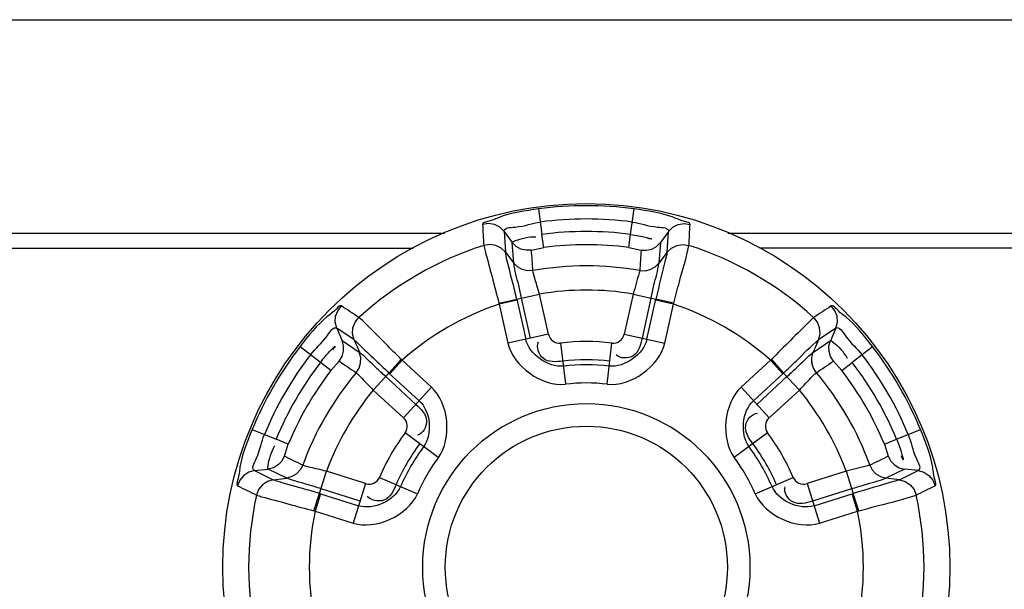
# Paper-space layout 'Sheet' of a CAD drawing. Header units: inches. Extents: x 0.2 to 10.8, y 0.2 to 8.3.
# Tile 71 of 256: x 3.4227 to 3.5524, y 2.1522 to 2.2272. Entities that reach past the tile are written whole.
import ezdxf

# ---------------------------------------------------------------- set-up
doc = ezdxf.new("R2010")
doc.units = ezdxf.units.IN
doc.header["$MEASUREMENT"] = 0
doc.layers.get('0').update_dxf_attribs({"lineweight": 5})

psp = doc.layouts.new('Sheet')

# ---------------------------------------------------------------- linework, layer by layer
at = {"color": 0, "linetype": 'ByBlock', "lineweight": -3}
for p, q in [((3.203363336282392, 2.227203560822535), (3.79136333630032, 2.227203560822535)), ((3.49106940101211, 2.202292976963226), (3.491522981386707, 2.198931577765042)), ((3.503200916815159, 2.198931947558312), (3.503657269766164, 2.20229297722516)), ((3.158880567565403, 2.199122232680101), (3.478707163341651, 2.199122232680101)), ((3.486535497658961, 2.199320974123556), (3.48760748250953, 2.197878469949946)), ((3.486540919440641, 2.199324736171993), (3.486711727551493, 2.196582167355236)), ((3.508191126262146, 2.199321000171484), (3.507119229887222, 2.197878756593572)), ((3.508015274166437, 2.196582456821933), (3.508185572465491, 2.199324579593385)), ((3.51601950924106, 2.199122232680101), (3.835846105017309, 2.199122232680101)), ((3.487806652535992, 2.195160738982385), (3.4876027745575, 2.197874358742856)), ((3.491766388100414, 2.197208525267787), (3.491522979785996, 2.198931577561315)), ((3.502960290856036, 2.197208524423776), (3.503200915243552, 2.198931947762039)), ((3.507123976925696, 2.197874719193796), (3.50692024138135, 2.195162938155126)), ((3.278179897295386, 2.197122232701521), (3.474554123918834, 2.197122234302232)), ((3.486716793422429, 2.19658642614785), (3.487801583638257, 2.195157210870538)), ((3.490138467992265, 2.196866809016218), (3.491762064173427, 2.197207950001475)), ((3.502964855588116, 2.197207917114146), (3.504588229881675, 2.196866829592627)), ((3.508009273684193, 2.196585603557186), (3.506925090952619, 2.195157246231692)), ((3.716546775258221, 2.197122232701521), (3.520172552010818, 2.197122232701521)), ((3.485858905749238, 2.189902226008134), (3.488214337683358, 2.190410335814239)), ((3.488243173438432, 2.190277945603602), (3.485895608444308, 2.189757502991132)), ((3.488214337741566, 2.190410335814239), (3.491192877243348, 2.191081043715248)), ((3.488214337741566, 2.190410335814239), (3.489382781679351, 2.185137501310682)), ((3.490016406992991, 2.18527792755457), (3.488847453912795, 2.190550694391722)), ((3.492364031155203, 2.185798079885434), (3.491192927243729, 2.191081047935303)), ((3.503533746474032, 2.191081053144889), (3.502362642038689, 2.185798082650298)), ((3.503533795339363, 2.19108104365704), (3.506512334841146, 2.190410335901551)), ((3.505879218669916, 2.190550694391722), (3.50471025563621, 2.18527788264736)), ((3.50534387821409, 2.185137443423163), (3.506512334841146, 2.190410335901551)), ((3.508831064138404, 2.189757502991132), (3.506483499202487, 2.190277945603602)), ((3.508867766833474, 2.189902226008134), (3.5065123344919, 2.190410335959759)), ((3.485858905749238, 2.189902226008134), (3.485895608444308, 2.189757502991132)), ((3.485895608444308, 2.189757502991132), (3.487035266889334, 2.184616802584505)), ((3.507691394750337, 2.184616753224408), (3.508831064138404, 2.189757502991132)), ((3.508831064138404, 2.189757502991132), (3.508867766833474, 2.189902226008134)), ((3.466783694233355, 2.185077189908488), (3.464494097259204, 2.186595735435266)), ((3.464499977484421, 2.186598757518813), (3.46521304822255, 2.184949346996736)), ((3.530232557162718, 2.186596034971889), (3.527942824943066, 2.185076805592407)), ((3.530226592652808, 2.186598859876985), (3.529513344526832, 2.18494918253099)), ((3.465218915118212, 2.184951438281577), (3.467465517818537, 2.183419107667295)), ((3.466777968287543, 2.185073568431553), (3.467472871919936, 2.183420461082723)), ((3.492364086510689, 2.18579806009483), (3.487035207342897, 2.184617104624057)), ((3.502362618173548, 2.185798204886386), (3.507691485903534, 2.184617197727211)), ((3.527949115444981, 2.185074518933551), (3.527253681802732, 2.183420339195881)), ((3.527261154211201, 2.1834191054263), (3.529507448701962, 2.184951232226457)), ((3.462341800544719, 2.182082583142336), (3.459659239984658, 2.184158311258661)), ((3.493984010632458, 2.18464095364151), (3.494602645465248, 2.179220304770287)), ((3.500123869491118, 2.179220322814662), (3.500742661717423, 2.184640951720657)), ((3.535067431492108, 2.184158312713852), (3.532383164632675, 2.182084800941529)), ((3.463716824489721, 2.181016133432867), (3.464823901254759, 2.182251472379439)), ((3.472995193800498, 2.182475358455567), (3.471377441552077, 2.180689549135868)), ((3.473102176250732, 2.182371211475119), (3.47147767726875, 2.180598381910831)), ((3.473102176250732, 2.182371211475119), (3.472995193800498, 2.182475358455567)), ((3.476984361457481, 2.178813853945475), (3.473102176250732, 2.182371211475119)), ((3.521624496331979, 2.182371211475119), (3.517742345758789, 2.178813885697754)), ((3.521731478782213, 2.182475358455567), (3.521624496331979, 2.182371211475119)), ((3.523248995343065, 2.180598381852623), (3.521624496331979, 2.182371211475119)), ((3.521731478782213, 2.182475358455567), (3.5233492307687, 2.180689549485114)), ((3.529902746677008, 2.182251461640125), (3.531010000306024, 2.181015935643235)), ((3.463714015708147, 2.181012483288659), (3.462341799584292, 2.182082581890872)), ((3.531012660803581, 2.181012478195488), (3.532383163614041, 2.182084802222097)), ((3.46930732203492, 2.178445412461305), (3.471377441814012, 2.180689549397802)), ((3.470939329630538, 2.180211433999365), (3.47492123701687, 2.176562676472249)), ((3.475359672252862, 2.177041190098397), (3.471377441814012, 2.180689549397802)), ((3.523349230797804, 2.180689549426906), (3.519367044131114, 2.177041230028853)), ((3.519805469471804, 2.176562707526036), (3.523787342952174, 2.180211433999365)), ((3.523349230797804, 2.180689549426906), (3.525419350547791, 2.178445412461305)), ((3.469307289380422, 2.17844537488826), (3.473296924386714, 2.174789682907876)), ((3.473296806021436, 2.174789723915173), (3.476984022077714, 2.178814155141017)), ((3.521429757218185, 2.174789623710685), (3.517742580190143, 2.178814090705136)), ((3.52142974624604, 2.174789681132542), (3.525419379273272, 2.178445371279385)), ((3.453365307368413, 2.173256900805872), (3.45650315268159, 2.171969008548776)), ((3.538222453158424, 2.171971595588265), (3.541361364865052, 2.173256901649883)), ((3.45811706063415, 2.171318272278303), (3.456503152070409, 2.17196900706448)), ((3.477874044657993, 2.169561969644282), (3.473489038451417, 2.172808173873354)), ((3.52123763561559, 2.172808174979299), (3.516852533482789, 2.169562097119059)), ((3.536609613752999, 2.171318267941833), (3.538222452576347, 2.171971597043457)), ((3.457599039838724, 2.169737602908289), (3.458115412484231, 2.171314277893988)), ((3.536611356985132, 2.17131404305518), (3.537127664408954, 2.169737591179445)), ((3.453672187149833, 2.167844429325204), (3.455457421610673, 2.168051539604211)), ((3.457910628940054, 2.166865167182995), (3.455458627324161, 2.168045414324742)), ((3.539268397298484, 2.168045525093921), (3.536818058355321, 2.166866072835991)), ((3.541054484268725, 2.167844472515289), (3.539269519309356, 2.16805164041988)), ((3.453671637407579, 2.167851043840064), (3.456132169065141, 2.166627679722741)), ((3.45613102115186, 2.166634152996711), (3.457911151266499, 2.166859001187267)), ((3.462228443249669, 2.164843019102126), (3.463136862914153, 2.167757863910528)), ((3.468297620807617, 2.166130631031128), (3.463136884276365, 2.167757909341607)), ((3.470109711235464, 2.166955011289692), (3.475113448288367, 2.16478044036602)), ((3.519613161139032, 2.164780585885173), (3.524616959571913, 2.166955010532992)), ((3.531589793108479, 2.167757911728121), (3.526429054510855, 2.166130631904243)), ((3.531589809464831, 2.167757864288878), (3.532498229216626, 2.164843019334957)), ((3.538594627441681, 2.166634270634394), (3.536815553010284, 2.166859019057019)), ((3.538594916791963, 2.166627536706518), (3.541054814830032, 2.167851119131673)), ((3.467574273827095, 2.163837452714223), (3.462423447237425, 2.165461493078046)), ((3.468297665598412, 2.166130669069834), (3.466655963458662, 2.16092524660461)), ((3.5264291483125, 2.166130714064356), (3.528070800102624, 2.160925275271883)), ((3.532303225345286, 2.165461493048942), (3.527152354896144, 2.163837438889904)), ((3.461490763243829, 2.162549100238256), (3.462228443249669, 2.164843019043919)), ((3.462357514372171, 2.164801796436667), (3.461634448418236, 2.162508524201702)), ((3.462228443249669, 2.164843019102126), (3.467379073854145, 2.163218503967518)), ((3.527347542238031, 2.163218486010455), (3.532498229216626, 2.164843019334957)), ((3.533092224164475, 2.162508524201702), (3.532369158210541, 2.16480179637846)), ((3.53323598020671, 2.162549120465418), (3.532498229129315, 2.164843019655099)), ((3.461490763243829, 2.162549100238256), (3.461634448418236, 2.162508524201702)), ((3.461634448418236, 2.162508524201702), (3.466656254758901, 2.160925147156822)), ((3.52807036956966, 2.160925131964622), (3.533092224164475, 2.162508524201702)), ((3.533092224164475, 2.162508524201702), (3.53323598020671, 2.162549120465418))]:
    psp.add_line(p, q, dxfattribs=at)
for points in [[(3.486540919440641, 2.199324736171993), (3.485971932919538, 2.199881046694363), (3.485264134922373, 2.200238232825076), (3.484482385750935, 2.2003658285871), (3.483697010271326, 2.200252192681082)], [(3.508185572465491, 2.199324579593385), (3.508754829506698, 2.199881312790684), (3.509462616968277, 2.20023848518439), (3.510244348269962, 2.200366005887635), (3.511029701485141, 2.200252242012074)], [(3.490137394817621, 2.196872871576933), (3.489422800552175, 2.196846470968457), (3.488729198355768, 2.197014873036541), (3.488107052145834, 2.197365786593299), (3.4876027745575, 2.197874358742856)], [(3.504589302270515, 2.196872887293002), (3.505303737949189, 2.19684691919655), (3.505997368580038, 2.197015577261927), (3.506619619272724, 2.197366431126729), (3.507123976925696, 2.197874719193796)], [(3.486711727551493, 2.196582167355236), (3.486141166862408, 2.197136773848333), (3.485430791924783, 2.197492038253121), (3.484644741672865, 2.197616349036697), (3.483854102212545, 2.197496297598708)], [(3.508015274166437, 2.196582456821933), (3.508585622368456, 2.197136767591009), (3.5092960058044, 2.19749202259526), (3.510082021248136, 2.197616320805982), (3.510872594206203, 2.197496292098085)], [(3.490334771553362, 2.194166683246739), (3.489620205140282, 2.194140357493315), (3.488928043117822, 2.194308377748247), (3.488308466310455, 2.194657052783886), (3.487806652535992, 2.195160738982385)], [(3.504391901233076, 2.194166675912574), (3.505101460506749, 2.194140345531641), (3.505786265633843, 2.194304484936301), (3.506410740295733, 2.194652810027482), (3.50692024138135, 2.195162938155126)], [(3.464494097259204, 2.186595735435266), (3.464296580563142, 2.18736709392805), (3.464341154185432, 2.188158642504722), (3.464621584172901, 2.188899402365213), (3.465112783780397, 2.189522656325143)], [(3.530232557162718, 2.186596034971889), (3.530429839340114, 2.187366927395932), (3.530385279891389, 2.188158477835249), (3.530104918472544, 2.18889928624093), (3.529613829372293, 2.1895226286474)], [(3.466783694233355, 2.185077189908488), (3.466588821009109, 2.185848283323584), (3.466636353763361, 2.186641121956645), (3.466921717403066, 2.187383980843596), (3.46742095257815, 2.188008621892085)], [(3.527942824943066, 2.185076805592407), (3.528137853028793, 2.185848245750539), (3.528090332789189, 2.186641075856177), (3.527804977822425, 2.187383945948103), (3.527305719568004, 2.188008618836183)], [(3.464819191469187, 2.182255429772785), (3.46519889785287, 2.182861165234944), (3.465399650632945, 2.183546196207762), (3.465406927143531, 2.184260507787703), (3.465218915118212, 2.184951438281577)], [(3.529907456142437, 2.182255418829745), (3.529527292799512, 2.182861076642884), (3.52932632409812, 2.183545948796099), (3.529319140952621, 2.184260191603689), (3.529507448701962, 2.184951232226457)], [(3.467064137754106, 2.180731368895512), (3.467441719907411, 2.181332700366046), (3.467641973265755, 2.18200782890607), (3.46765255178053, 2.182722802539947), (3.467465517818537, 2.183419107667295)], [(3.527667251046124, 2.180735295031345), (3.527285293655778, 2.181338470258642), (3.527081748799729, 2.182020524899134), (3.527070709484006, 2.182731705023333), (3.527253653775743, 2.18342035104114)], [(3.457593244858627, 2.169739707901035), (3.457258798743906, 2.169107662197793), (3.456766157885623, 2.168591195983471), (3.456151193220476, 2.168227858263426), (3.455458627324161, 2.168045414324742)], [(3.537133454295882, 2.169739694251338), (3.537468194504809, 2.169108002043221), (3.537961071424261, 2.168591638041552), (3.538576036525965, 2.168228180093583), (3.539268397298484, 2.168045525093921)], [(3.460035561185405, 2.168557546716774), (3.459701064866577, 2.167925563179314), (3.459209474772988, 2.167410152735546), (3.458597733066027, 2.167047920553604), (3.457910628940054, 2.166865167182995)], [(3.534691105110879, 2.168557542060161), (3.535023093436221, 2.167929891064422), (3.53550764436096, 2.167418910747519), (3.536121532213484, 2.167052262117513), (3.536818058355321, 2.166866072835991)], [(3.453671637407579, 2.167851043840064), (3.452905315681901, 2.167636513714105), (3.452242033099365, 2.167202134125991), (3.451740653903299, 2.166588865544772), (3.451446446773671, 2.165851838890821)], [(3.541054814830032, 2.167851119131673), (3.541821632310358, 2.167636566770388), (3.54248489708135, 2.167202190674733), (3.542986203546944, 2.166588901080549), (3.543280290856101, 2.165851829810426)], [(3.456132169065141, 2.166627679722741), (3.455366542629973, 2.166410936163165), (3.454703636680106, 2.165973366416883), (3.45420294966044, 2.16535473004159), (3.453911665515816, 2.164609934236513)], [(3.538594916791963, 2.166627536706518), (3.539360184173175, 2.166410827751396), (3.540023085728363, 2.165973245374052), (3.540523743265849, 2.165354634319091), (3.540815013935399, 2.164609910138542)]]:
    psp.add_lwpolyline(points, dxfattribs=at)
for radius in [0.04787109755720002, 0.02154053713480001, 0.0185735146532]:
    psp.add_circle((3.497363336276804, 2.155122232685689), radius, dxfattribs=at)
for centre, radius, start, end in [((3.497363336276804, 2.155122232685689), 0.04758878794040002, 82.391848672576, 97.6082678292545), ((3.497363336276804, 2.155122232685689), 0.04584868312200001, 82.406958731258, 97.5961459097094), ((3.497363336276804, 2.155122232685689), 0.04419692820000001, 82.41013023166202, 97.59349843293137), ((3.497363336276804, 2.155122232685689), 0.04446881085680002, 107.6827814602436, 132.3171884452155), ((3.497363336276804, 2.155122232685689), 0.04245682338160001, 82.41860665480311, 97.58105687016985), ((3.497363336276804, 2.155122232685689), 0.04446881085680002, 47.68280919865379, 72.31718702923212), ((3.497363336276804, 2.155122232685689), 0.03967815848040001, 79.79525266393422, 100.2047405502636), ((3.497363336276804, 2.155122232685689), 0.03648439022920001, 80.2630708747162, 99.73692871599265), ((3.497363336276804, 2.155122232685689), 0.03648439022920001, 108.3196922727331, 131.6803078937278), ((3.497363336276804, 2.155122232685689), 0.03648439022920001, 48.31969210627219, 71.68030772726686), ((3.493817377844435, 2.186120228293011), 0.001488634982, 192.4980917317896, 276.4274821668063), ((3.497363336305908, 2.155122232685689), 0.02971152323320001, 83.46917604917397, 96.5308080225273), ((3.500909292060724, 2.186120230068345), 0.0014886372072, 263.5729457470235, 347.5019731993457), ((3.497363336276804, 2.155122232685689), 0.04758878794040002, 142.391846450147, 157.6081826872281), ((3.497363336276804, 2.155122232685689), 0.04758878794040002, 22.39191919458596, 37.60826945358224), ((3.497363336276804, 2.155122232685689), 0.04584868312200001, 142.4069586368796, 157.596144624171), ((3.497363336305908, 2.155122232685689), 0.0273057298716, 83.46574536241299, 96.53365587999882), ((3.497363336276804, 2.155122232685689), 0.04584868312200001, 22.40695686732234, 37.59614596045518), ((3.497363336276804, 2.155122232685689), 0.04419692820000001, 142.4101301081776, 157.5934995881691), ((3.497363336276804, 2.155122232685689), 0.04245682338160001, 142.4186057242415, 157.5810123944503), ((3.497363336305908, 2.155122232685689), 0.0266614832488, 83.46574536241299, 96.53365587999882), ((3.497363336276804, 2.155122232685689), 0.04245682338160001, 22.41864495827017, 37.58105749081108), ((3.497363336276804, 2.155122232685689), 0.04419692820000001, 22.41012826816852, 37.59349829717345), ((3.497363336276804, 2.155122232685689), 0.03967815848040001, 139.7952551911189, 160.2047373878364), ((3.497363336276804, 2.155122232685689), 0.03967815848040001, 19.79525456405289, 40.20476818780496), ((3.497363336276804, 2.155122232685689), 0.03648439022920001, 140.2630708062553, 159.7369285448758), ((3.497363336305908, 2.155122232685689), 0.02425568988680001, 83.46372156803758, 96.53590032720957), ((3.497363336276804, 2.155122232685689), 0.03648439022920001, 20.26307223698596, 39.73692860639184), ((3.472291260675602, 2.17369211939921), 0.001488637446, 323.5729051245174, 47.50192895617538), ((3.522435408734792, 2.173692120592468), 0.0014886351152, 132.4981144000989, 216.4274589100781), ((3.497363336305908, 2.155122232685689), 0.02971152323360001, 143.4691782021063, 156.530807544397), ((3.497363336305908, 2.155122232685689), 0.02971152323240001, 23.46917603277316, 36.53080929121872), ((3.497363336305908, 2.155122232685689), 0.027305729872, 143.4657455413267, 156.5336557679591), ((3.497363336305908, 2.155122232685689), 0.02666148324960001, 143.4657455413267, 156.5336557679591), ((3.497363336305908, 2.155122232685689), 0.026661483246, 23.46574565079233, 36.53365605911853), ((3.497363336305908, 2.155122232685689), 0.02730572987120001, 23.46574565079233, 36.53365605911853), ((3.497363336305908, 2.155122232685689), 0.02425568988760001, 143.4637216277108, 156.5359003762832), ((3.497363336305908, 2.155122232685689), 0.0242556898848, 23.46372153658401, 36.53591242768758), ((3.468745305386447, 2.16755034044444), 0.0014886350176, 252.4980939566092, 336.4274853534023), ((3.525981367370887, 2.167550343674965), 0.0014886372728, 203.5729489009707, 287.5019724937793), ((3.497363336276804, 2.155122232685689), 0.04446881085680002, 167.6827793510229, 192.3171864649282), ((3.497363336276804, 2.155122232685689), 0.04446881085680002, 347.6828135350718, 12.31718818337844), ((3.497363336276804, 2.155122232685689), 0.03648439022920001, 168.3196919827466, 191.6803080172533), ((3.497363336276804, 2.155122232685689), 0.03648439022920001, 348.3196919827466, 11.68030801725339)]:
    psp.add_arc(centre, radius, start, end, dxfattribs=at)
for points, knots in [([(3.491062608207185, 2.202292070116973), (3.489338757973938, 2.202061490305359), (3.486802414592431, 2.20168495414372), (3.484831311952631, 2.200691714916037), (3.483693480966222, 2.200496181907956), (3.48369506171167, 2.200258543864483)], [0, 0, 0, 0, 0.6793022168, 0.9071806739, 1, 1, 1, 1]), ([(3.51103165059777, 2.200258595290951), (3.511032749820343, 2.200488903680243), (3.509919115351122, 2.200687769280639), (3.507945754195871, 2.201680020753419), (3.505401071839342, 2.202059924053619), (3.503663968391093, 2.202292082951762)], [0, 0, 0, 0, 0.089951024, 0.3155189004, 1, 1, 1, 1]), ([(3.486535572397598, 2.199320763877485), (3.486503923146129, 2.199838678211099), (3.489079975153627, 2.199851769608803), (3.490181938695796, 2.200425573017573), (3.491302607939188, 2.200568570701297)], [0, 0, 0, 0, 0.3147331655, 1, 1, 1, 1]), ([(3.503421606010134, 2.200568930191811), (3.504542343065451, 2.200425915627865), (3.505651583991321, 2.199851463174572), (3.508216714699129, 2.199839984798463), (3.508191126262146, 2.199321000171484)], [0, 0, 0, 0, 0.6849748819, 1, 1, 1, 1]), ([(3.483697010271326, 2.200252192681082), (3.483720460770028, 2.199792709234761), (3.483775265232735, 2.19887420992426), (3.483831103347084, 2.197955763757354), (3.483854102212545, 2.197496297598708)], [0, 0, 0, 0, 0.5000217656, 1, 1, 1, 1]), ([(3.510872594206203, 2.197496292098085), (3.510895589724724, 2.197955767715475), (3.510951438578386, 2.198874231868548), (3.511006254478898, 2.199792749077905), (3.511029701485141, 2.200252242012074)], [0, 0, 0, 0, 0.4999782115, 1, 1, 1, 1]), ([(3.487607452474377, 2.197878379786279), (3.48761643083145, 2.197963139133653), (3.488836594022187, 2.198447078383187), (3.489731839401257, 2.198628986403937), (3.490724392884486, 2.198636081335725)], [0, 0, 0, 0, 0.0790801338, 1, 1, 1, 1]), ([(3.503200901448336, 2.198931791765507), (3.503962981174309, 2.198824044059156), (3.50449909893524, 2.198736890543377), (3.506327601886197, 2.198277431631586), (3.505610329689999, 2.198357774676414), (3.505418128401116, 2.198385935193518)], [0, 0, 0, 0, 0.6701980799, 0.8308495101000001, 1, 1, 1, 1]), ([(3.483856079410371, 2.197490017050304), (3.483904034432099, 2.197253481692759), (3.484592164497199, 2.194727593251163), (3.485234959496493, 2.192193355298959), (3.485858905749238, 2.189902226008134)], [0, 0, 0, 0, 0.092261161, 1, 1, 1, 1]), ([(3.488214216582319, 2.190410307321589), (3.488025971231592, 2.191166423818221), (3.487539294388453, 2.193227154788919), (3.486942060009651, 2.195266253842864), (3.486716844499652, 2.196586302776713)], [0, 0, 0, 0, 0.3678372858, 1, 1, 1, 1]), ([(3.490334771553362, 2.194166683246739), (3.490298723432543, 2.194617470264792), (3.49023625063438, 2.195519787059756), (3.490173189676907, 2.196422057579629), (3.490137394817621, 2.196872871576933)], [0, 0, 0, 0, 0.49999623, 1, 1, 1, 1]), ([(3.504589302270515, 2.196872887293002), (3.504553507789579, 2.196422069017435), (3.50449043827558, 2.195519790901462), (3.504427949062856, 2.194617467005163), (3.504391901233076, 2.194166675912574)], [0, 0, 0, 0, 0.50000385, 1, 1, 1, 1]), ([(3.508009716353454, 2.196586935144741), (3.507979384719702, 2.196391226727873), (3.507441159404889, 2.194338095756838), (3.506974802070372, 2.192274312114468), (3.506512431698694, 2.190410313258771)], [0, 0, 0, 0, 0.0934820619, 1, 1, 1, 1]), ([(3.508867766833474, 2.189902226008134), (3.509120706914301, 2.190830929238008), (3.509780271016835, 2.19336148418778), (3.510542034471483, 2.195869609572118), (3.51087061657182, 2.197490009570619)], [0, 0, 0, 0, 0.3679529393, 1, 1, 1, 1]), ([(3.488847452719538, 2.190550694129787), (3.488716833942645, 2.191112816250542), (3.488379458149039, 2.192650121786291), (3.487952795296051, 2.194171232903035), (3.487801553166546, 2.195157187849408)], [0, 0, 0, 0, 0.3665080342, 1, 1, 1, 1]), ([(3.491193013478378, 2.191081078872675), (3.491081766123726, 2.191458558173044), (3.490802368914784, 2.192489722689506), (3.490438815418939, 2.193504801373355), (3.490333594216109, 2.194172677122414)], [0, 0, 0, 0, 0.36790816, 1, 1, 1, 1]), ([(3.504393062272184, 2.194172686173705), (3.504377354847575, 2.194073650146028), (3.504072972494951, 2.193044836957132), (3.503807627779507, 2.192010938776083), (3.503533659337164, 2.191081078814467)], [0, 0, 0, 0, 0.0937442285, 1, 1, 1, 1]), ([(3.505879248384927, 2.19055068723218), (3.506008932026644, 2.191110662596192), (3.506342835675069, 2.192648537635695), (3.506784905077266, 2.194167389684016), (3.506924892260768, 2.195157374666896)], [0, 0, 0, 0, 0.3650356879, 1, 1, 1, 1]), ([(3.465108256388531, 2.189527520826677), (3.464909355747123, 2.189643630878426), (3.464180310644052, 2.188778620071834), (3.462334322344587, 2.187565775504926), (3.460732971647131, 2.185551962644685), (3.459663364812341, 2.184163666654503)], [0, 0, 0, 0, 0.08995092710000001, 0.3155188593, 1, 1, 1, 1]), ([(3.46742095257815, 2.188008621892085), (3.467034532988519, 2.18825827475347), (3.466267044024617, 2.188765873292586), (3.465498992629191, 2.189272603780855), (3.465112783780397, 2.189522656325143)], [0, 0, 0, 0, 0.4999782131, 1, 1, 1, 1]), ([(3.529613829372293, 2.1895226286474), (3.529227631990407, 2.189272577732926), (3.528459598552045, 2.188765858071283), (3.527692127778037, 2.188258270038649), (3.527305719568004, 2.188008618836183)], [0, 0, 0, 0, 0.5000217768, 1, 1, 1, 1]), ([(3.535063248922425, 2.184163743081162), (3.534001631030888, 2.185541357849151), (3.532407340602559, 2.18754967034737), (3.5305616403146, 2.188760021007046), (3.529823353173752, 2.189647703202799), (3.529618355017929, 2.189527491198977)], [0, 0, 0, 0, 0.6793013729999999, 0.9071805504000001, 1, 1, 1, 1]), ([(3.472995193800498, 2.182475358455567), (3.472317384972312, 2.1831587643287), (3.470455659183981, 2.184995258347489), (3.468664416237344, 2.186909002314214), (3.467425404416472, 2.188003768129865)], [0, 0, 0, 0, 0.3679529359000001, 1, 1, 1, 1]), ([(3.527301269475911, 2.188003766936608), (3.527120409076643, 2.187843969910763), (3.525277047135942, 2.185985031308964), (3.52340364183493, 2.184161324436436), (3.521731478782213, 2.182475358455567)], [0, 0, 0, 0, 0.0922587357, 1, 1, 1, 1]), ([(3.461034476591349, 2.18309219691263), (3.461718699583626, 2.183991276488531), (3.462770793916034, 2.184664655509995), (3.464063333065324, 2.186880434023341), (3.464499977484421, 2.186598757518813)], [0, 0, 0, 0, 0.68497486, 1, 1, 1, 1]), ([(3.530226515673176, 2.186598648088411), (3.530659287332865, 2.186884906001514), (3.531958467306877, 2.184660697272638), (3.533006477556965, 2.183993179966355), (3.533690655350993, 2.183094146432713)], [0, 0, 0, 0, 0.3147312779, 1, 1, 1, 1]), ([(3.466777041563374, 2.185074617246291), (3.466931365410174, 2.184950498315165), (3.468440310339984, 2.18345780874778), (3.469994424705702, 2.182022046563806), (3.471377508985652, 2.180689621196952)], [0, 0, 0, 0, 0.0934815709, 1, 1, 1, 1]), ([(3.504710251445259, 2.185277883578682), (3.50452310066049, 2.184433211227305), (3.504073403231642, 2.182585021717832), (3.501814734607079, 2.182553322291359), (3.501282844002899, 2.183076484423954)], [0, 0, 0, 0, 0.5369585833, 1, 1, 1, 1]), ([(3.523349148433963, 2.180689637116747), (3.523909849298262, 2.181230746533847), (3.525451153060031, 2.182682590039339), (3.526918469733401, 2.184219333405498), (3.527949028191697, 2.185074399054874)], [0, 0, 0, 0, 0.3678483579, 1, 1, 1, 1]), ([(3.529513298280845, 2.184949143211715), (3.529591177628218, 2.184983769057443), (3.530620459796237, 2.184168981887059), (3.531225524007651, 2.183484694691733), (3.531727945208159, 2.182628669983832)], [0, 0, 0, 0, 0.0790773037, 1, 1, 1, 1]), ([(3.462341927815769, 2.182082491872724), (3.462816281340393, 2.182688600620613), (3.463159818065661, 2.18310931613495), (3.464471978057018, 2.184463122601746), (3.464043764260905, 2.183882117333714), (3.463923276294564, 2.18372974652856)], [0, 0, 0, 0, 0.6701983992, 0.8308503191, 1, 1, 1, 1]), ([(3.494256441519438, 2.182250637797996), (3.493396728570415, 2.182153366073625), (3.491502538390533, 2.181978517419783), (3.490739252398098, 2.18410469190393), (3.491061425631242, 2.184777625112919)], [0, 0, 0, 0, 0.5369640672, 1, 1, 1, 1]), ([(3.464819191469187, 2.182255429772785), (3.465191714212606, 2.181999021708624), (3.465941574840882, 2.181493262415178), (3.46669176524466, 2.180987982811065), (3.467064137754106, 2.180731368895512)], [0, 0, 0, 0, 0.50000385, 1, 1, 1, 1]), ([(3.470939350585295, 2.180211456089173), (3.470519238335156, 2.180603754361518), (3.469354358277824, 2.181661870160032), (3.468259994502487, 2.182804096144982), (3.467472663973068, 2.183420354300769)], [0, 0, 0, 0, 0.3650367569, 1, 1, 1, 1]), ([(3.523787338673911, 2.180211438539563), (3.524207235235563, 2.180603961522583), (3.525370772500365, 2.181663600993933), (3.526470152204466, 2.182799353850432), (3.527253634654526, 2.183420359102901)], [0, 0, 0, 0, 0.3650549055, 1, 1, 1, 1]), ([(3.527667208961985, 2.180735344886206), (3.527363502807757, 2.181095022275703), (3.526947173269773, 2.181999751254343), (3.527073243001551, 2.182987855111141), (3.527255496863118, 2.183421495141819)], [0, 0, 0, 0, 0.5001948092, 1, 1, 1, 1]), ([(3.527662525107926, 2.18073138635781), (3.528034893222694, 2.180987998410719), (3.528785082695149, 2.181493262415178), (3.529534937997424, 2.181999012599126), (3.529907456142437, 2.182255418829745)], [0, 0, 0, 0, 0.4999962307, 1, 1, 1, 1]), ([(3.467059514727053, 2.180735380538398), (3.467137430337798, 2.180672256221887), (3.467876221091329, 2.179894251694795), (3.46863892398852, 2.179147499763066), (3.469307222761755, 2.178445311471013)], [0, 0, 0, 0, 0.09374733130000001, 1, 1, 1, 1]), ([(3.525419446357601, 2.17844531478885), (3.525690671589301, 2.178730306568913), (3.526443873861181, 2.17948799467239), (3.527141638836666, 2.180309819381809), (3.527667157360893, 2.180735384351)], [0, 0, 0, 0, 0.3678086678, 1, 1, 1, 1]), ([(3.474921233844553, 2.176562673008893), (3.475559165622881, 2.175978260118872), (3.476934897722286, 2.174664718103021), (3.475833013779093, 2.172692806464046), (3.475113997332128, 2.172493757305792)], [0, 0, 0, 0, 0.5369585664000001, 1, 1, 1, 1]), ([(3.519303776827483, 2.171377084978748), (3.518789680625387, 2.172072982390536), (3.517691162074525, 2.173625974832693), (3.519150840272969, 2.175350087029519), (3.519894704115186, 2.175407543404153)], [0, 0, 0, 0, 0.5369640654, 1, 1, 1, 1]), ([(3.453362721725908, 2.173250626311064), (3.45270048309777, 2.171642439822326), (3.45175836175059, 2.169257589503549), (3.451633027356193, 2.167053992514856), (3.451233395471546, 2.165970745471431), (3.451440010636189, 2.165853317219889)], [0, 0, 0, 0, 0.6792958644, 0.9071774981, 1, 1, 1, 1]), ([(3.54328672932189, 2.165853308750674), (3.543486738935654, 2.165967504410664), (3.543102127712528, 2.167031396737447), (3.542974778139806, 2.169236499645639), (3.542031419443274, 2.171630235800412), (3.541363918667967, 2.173250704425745)], [0, 0, 0, 0, 0.08995149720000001, 0.315518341, 1, 1, 1, 1]), ([(3.453672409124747, 2.167844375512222), (3.453207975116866, 2.16807575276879), (3.454484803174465, 2.170313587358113), (3.454538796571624, 2.171554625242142), (3.454975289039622, 2.172596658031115)], [0, 0, 0, 0, 0.314731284, 1, 1, 1, 1]), ([(3.53822231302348, 2.171971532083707), (3.538510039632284, 2.171257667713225), (3.538702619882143, 2.170749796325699), (3.53921898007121, 2.168936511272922), (3.538929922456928, 2.169597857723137), (3.538858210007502, 2.169778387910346)], [0, 0, 0, 0, 0.6701994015, 0.8308523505, 1, 1, 1, 1]), ([(3.539750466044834, 2.172598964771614), (3.540186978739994, 2.171556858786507), (3.540244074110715, 2.170309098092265), (3.541516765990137, 2.168081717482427), (3.541054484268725, 2.167844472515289)], [0, 0, 0, 0, 0.6849809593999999, 1, 1, 1, 1]), ([(3.455457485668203, 2.168051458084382), (3.455388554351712, 2.168101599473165), (3.455579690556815, 2.169400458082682), (3.455869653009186, 2.170266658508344), (3.456359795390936, 2.171129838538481)], [0, 0, 0, 0, 0.0790808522, 1, 1, 1, 1]), ([(3.460035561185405, 2.168557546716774), (3.459627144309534, 2.168751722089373), (3.458814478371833, 2.169148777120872), (3.458001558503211, 2.169545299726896), (3.457593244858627, 2.169739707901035)], [0, 0, 0, 0, 0.4999962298, 1, 1, 1, 1]), ([(3.537133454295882, 2.169739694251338), (3.536725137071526, 2.169545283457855), (3.535912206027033, 2.16914876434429), (3.535099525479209, 2.168751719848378), (3.534691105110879, 2.168557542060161)], [0, 0, 0, 0, 0.5000038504, 1, 1, 1, 1]), ([(3.463136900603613, 2.167757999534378), (3.462754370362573, 2.167850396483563), (3.46172165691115, 2.168124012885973), (3.460660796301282, 2.168316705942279), (3.460029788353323, 2.168559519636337)], [0, 0, 0, 0, 0.3679081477, 1, 1, 1, 1]), ([(3.534696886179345, 2.168559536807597), (3.534603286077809, 2.168523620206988), (3.533560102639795, 2.168272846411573), (3.532532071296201, 2.167985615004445), (3.531589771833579, 2.167757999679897)], [0, 0, 0, 0, 0.09372608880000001, 1, 1, 1, 1]), ([(3.462423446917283, 2.165461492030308), (3.461871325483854, 2.165629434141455), (3.460371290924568, 2.166105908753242), (3.458840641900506, 2.166496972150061), (3.457911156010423, 2.166858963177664)], [0, 0, 0, 0, 0.3665080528, 1, 1, 1, 1]), ([(3.532303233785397, 2.165461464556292), (3.532853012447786, 2.165629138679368), (3.534351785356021, 2.16610895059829), (3.535888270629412, 2.166485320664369), (3.53681556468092, 2.1668592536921)], [0, 0, 0, 0, 0.3650251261, 1, 1, 1, 1]), ([(3.451446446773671, 2.165851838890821), (3.451856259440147, 2.165642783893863), (3.452679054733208, 2.165230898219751), (3.453501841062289, 2.164818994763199), (3.453911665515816, 2.164609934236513)], [0, 0, 0, 0, 0.4999929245, 1, 1, 1, 1]), ([(3.462228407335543, 2.164842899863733), (3.46147946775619, 2.165057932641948), (3.459451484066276, 2.165666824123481), (3.45738695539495, 2.166169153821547), (3.456131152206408, 2.16663413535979)], [0, 0, 0, 0, 0.3678376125, 1, 1, 1, 1]), ([(3.472316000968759, 2.165995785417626), (3.471970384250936, 2.165202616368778), (3.471174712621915, 2.163474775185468), (3.468951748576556, 2.163876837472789), (3.468530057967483, 2.16449231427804)], [0, 0, 0, 0, 0.5369640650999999, 1, 1, 1, 1]), ([(3.527152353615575, 2.16383744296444), (3.526327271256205, 2.163577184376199), (3.524501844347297, 2.163042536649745), (3.523345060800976, 2.164982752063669), (3.523532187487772, 2.165704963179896)], [0, 0, 0, 0, 0.5369585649, 1, 1, 1, 1]), ([(3.538595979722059, 2.16663455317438), (3.538411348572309, 2.166562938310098), (3.53636413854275, 2.166002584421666), (3.534343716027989, 2.16537449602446), (3.532498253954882, 2.164842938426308)], [0, 0, 0, 0, 0.093477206, 1, 1, 1, 1]), ([(3.540815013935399, 2.164609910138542), (3.541224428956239, 2.164819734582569), (3.542047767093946, 2.165230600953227), (3.542870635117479, 2.165642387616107), (3.543280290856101, 2.165851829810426)], [0, 0, 0, 0, 0.499978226, 1, 1, 1, 1]), ([(3.453918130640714, 2.164608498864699), (3.454146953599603, 2.164531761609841), (3.45667849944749, 2.163864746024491), (3.459194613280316, 2.163154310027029), (3.461490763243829, 2.162549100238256)], [0, 0, 0, 0, 0.0922610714, 1, 1, 1, 1]), ([(3.53323598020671, 2.162549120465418), (3.534166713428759, 2.162794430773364), (3.536688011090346, 2.163488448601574), (3.539240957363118, 2.164082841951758), (3.540808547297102, 2.164608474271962)], [0, 0, 0, 0, 0.3679510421, 1, 1, 1, 1])]:
    psp.add_open_spline(points, degree=3, knots=knots, dxfattribs=at)
for points in [[(3.49432946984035, 2.181610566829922), (3.492317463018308, 2.181380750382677), (3.48982132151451, 2.18316046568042), (3.489382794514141, 2.185137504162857)], [(3.505343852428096, 2.185137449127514), (3.504905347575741, 2.18316048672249), (3.502409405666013, 2.181380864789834), (3.500397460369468, 2.181610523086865)], [(3.487035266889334, 2.184616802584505), (3.487706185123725, 2.181592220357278), (3.491524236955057, 2.178869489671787), (3.494602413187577, 2.179220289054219)], [(3.500124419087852, 2.179220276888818), (3.503202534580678, 2.178869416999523), (3.507020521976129, 2.181592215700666), (3.507691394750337, 2.184616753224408)], [(3.477874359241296, 2.169562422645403), (3.479717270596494, 2.172052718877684), (3.47926825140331, 2.176720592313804), (3.476984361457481, 2.178813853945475)], [(3.517742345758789, 2.178813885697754), (3.515458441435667, 2.176720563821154), (3.515009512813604, 2.172052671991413), (3.516852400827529, 2.169562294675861)], [(3.475359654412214, 2.177041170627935), (3.476852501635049, 2.175672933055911), (3.477145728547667, 2.172621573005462), (3.475940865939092, 2.170994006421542)], [(3.518785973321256, 2.170993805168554), (3.51758094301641, 2.172621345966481), (3.517874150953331, 2.175672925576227), (3.519367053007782, 2.177041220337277)], [(3.472906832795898, 2.165738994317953), (3.472099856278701, 2.163881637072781), (3.469310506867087, 2.162609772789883), (3.467379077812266, 2.163218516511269)], [(3.527347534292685, 2.163218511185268), (3.525416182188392, 2.162609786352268), (3.52262701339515, 2.163881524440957), (3.52181993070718, 2.165738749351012)], [(3.466656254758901, 2.160925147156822), (3.469611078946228, 2.159993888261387), (3.473878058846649, 2.161939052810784), (3.475113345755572, 2.16478023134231)], [(3.519613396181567, 2.164780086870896), (3.520848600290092, 2.161938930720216), (3.525115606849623, 2.159993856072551), (3.52807036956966, 2.160925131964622)]]:
    psp.add_open_spline(points, degree=3, dxfattribs=at)

doc.saveas('drawing.dxf')
